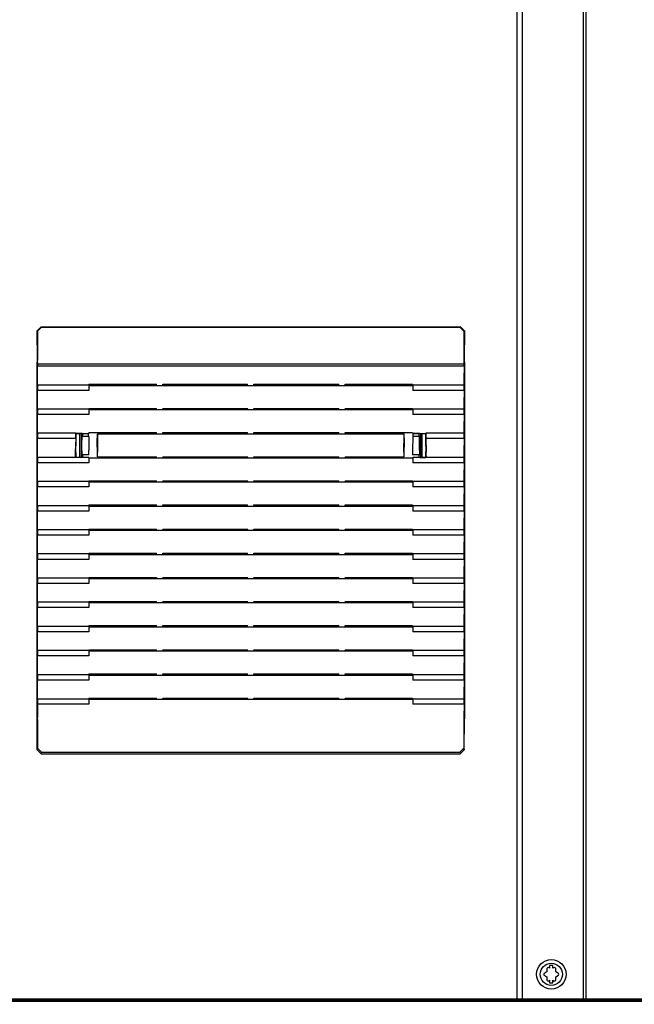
# Paper-space layout 'SUBMITTAL_E2H_2_1' of a CAD drawing. Header units: millimetres. Extents: x 0 to 841, y 0 to 594.
# Tile 21 of 67: x 131 to 160, y 322 to 368. Entities that reach past the tile are written whole.
import ezdxf

# ---------------------------------------------------------------- set-up
doc = ezdxf.new("R2010")
doc.units = ezdxf.units.MM
doc.header["$LTSCALE"] = 46.255
doc.layers.get('0').update_dxf_attribs({"linetype": 'CONTINUOUS'})
for name, color, linetype in [('CHAMFERS', 7, 'CONTINUOUS'), ('DRAFTS', 7, 'CONTINUOUS'), ('NOTES', 7, 'CONTINUOUS'), ('ROUNDS', 7, 'CONTINUOUS')]:
    doc.layers.add(name, color=color, linetype=linetype)
doc.styles.get("Standard").update_dxf_attribs({"font": 'txt', "width": 0.725})
doc.dimstyles.new('DIMSTYLE_1', dxfattribs={"dimtxt": 3.5, "dimasz": 4.8, "dimexe": 3.2, "dimexo": 1.6, "dimgap": 1.75, "dimtad": 0, "dimtih": 1, "dimtoh": 1, "dimdec": 1, "dimzin": 0, "dimdsep": 46, "dimtxsty": 'STANDARD', "dimblk": 'CLOSED', "dimblk1": 'CLOSED', "dimblk2": 'CLOSED', "dimcen": 0.09, "dimadec": 0, "dimazin": 0, "dimtp": 0.4, "dimtm": 0.4, "dimtfac": 1, "dimtdec": 1, "dimtofl": 0, "dimtmove": 0, "dimatfit": 3, "dimldrblk": 'CLOSED', "dimfxl": 1, "dimtolj": 1, "dimtzin": 0, "dimarcsym": 0})

# ---------------------------------------------------------------- blocks, each defined once
blk = doc.blocks.new('_CLOSED')
at = {"color": 0, "linetype": 'BYBLOCK'}
for p, q in [((0, 0), (-1, 0.1667)), ((-1, 0.1667), (-1, -0.1667)), ((-1, -0.1667), (0, 0)), ((-1, 0), (0, 0))]:
    blk.add_line(p, q, dxfattribs=at)
blk = doc.blocks.new('*D1')
at = {"color": 2, "linetype": 'CONTINUOUS'}
for p, q in [((105.496, 411.392), (98.49, 411.392)), ((101.69, 411.392), (101.69, 357.893)), ((160.93, 411.392), (105.496, 411.392)), ((101.69, 297.393), (101.69, 345.643)), ((105.496, 297.393), (98.49, 297.393)), ((112.374, 297.393), (105.496, 297.393))]:
    blk.add_line(p, q, dxfattribs=at)
at = {"color": 2, "linetype": 'CONTINUOUS', "xscale": 4.8, "yscale": 4.8, "zscale": 4.8}
for p, rotation in [((101.69, 411.392), 90), ((101.69, 297.393), 270)]:
    blk.add_blockref('_CLOSED', p, dxfattribs=dict(at, rotation=rotation))
at = {"color": 2, "linetype": 'CONTINUOUS', "insert": (101.69, 356.143), "char_height": 3.5, "width": 15.225, "attachment_point": 2, "line_spacing_factor": 0.9}
blk.add_mtext('912\\P[35.9]', dxfattribs=at)
blk = doc.blocks.new('*D7')
at = {"color": 2, "linetype": 'CONTINUOUS'}
for p, q in [((162.53, 409.792), (162.53, 289.706)), ((113.224, 296.543), (113.224, 289.706)), ((113.224, 291.456), (128.515, 291.456)), ((162.53, 291.456), (139.627, 291.456)), ((113.224, 289.706), (113.224, 288.256)), ((162.53, 289.706), (162.53, 288.256))]:
    blk.add_line(p, q, dxfattribs=at)
at = {"color": 2, "linetype": 'CONTINUOUS', "xscale": 4.8, "yscale": 4.8, "zscale": 4.8, "rotation": 180}
blk.add_blockref('_CLOSED', (113.224, 291.456), dxfattribs=at)
at = {"color": 2, "linetype": 'CONTINUOUS', "xscale": 4.8, "yscale": 4.8, "zscale": 4.8}
blk.add_blockref('_CLOSED', (162.53, 291.456), dxfattribs=at)
at = {"color": 2, "linetype": 'CONTINUOUS', "insert": (134.071, 293.206), "char_height": 3.5, "width": 15.225, "attachment_point": 2, "line_spacing_factor": 0.9}
blk.add_mtext('394\\P[15.5]', dxfattribs=at)

psp = doc.layouts.new('SUBMITTAL_E2H_2_1')

# ---------------------------------------------------------------- linework, layer by layer
at = {"color": 7, "linetype": 'CONTINUOUS'}
for p, q in [((157.649, 322.486), (157.649, 408.611)), ((132.071, 352.149), (132.063, 352.109)), ((132.063, 352.109), (132.063, 351.993)), ((132.063, 352.109), (151.958, 352.109)), ((132.072, 351.363), (132.063, 351.993)), ((151.958, 351.993), (132.063, 351.993)), ((151.958, 351.993), (151.948, 351.363)), ((151.95, 352.149), (151.958, 352.109)), ((151.958, 351.993), (151.958, 352.109)), ((132.063, 351.117), (132.071, 351.157)), ((132.063, 351.117), (132.063, 350.867)), ((132.072, 350.237), (132.063, 350.867)), ((137.623, 351.099), (137.613, 351.151)), ((137.623, 351.099), (146.397, 351.099)), ((137.897, 351.099), (137.907, 351.151)), ((137.907, 351.151), (141.863, 351.151)), ((141.873, 351.099), (141.863, 351.151)), ((142.147, 351.099), (142.157, 351.151)), ((142.157, 351.151), (146.113, 351.151)), ((146.123, 351.099), (146.113, 351.151)), ((146.397, 351.099), (146.407, 351.151)), ((151.958, 350.867), (151.948, 350.237)), ((151.95, 351.157), (151.958, 351.117)), ((151.958, 350.867), (151.958, 351.117)), ((132.063, 349.991), (132.071, 350.031)), ((132.063, 349.991), (132.063, 349.741)), ((137.623, 349.974), (137.613, 350.026)), ((137.623, 349.974), (146.397, 349.974)), ((137.897, 349.974), (137.907, 350.026)), ((137.907, 350.026), (141.863, 350.026)), ((141.873, 349.974), (141.863, 350.026)), ((142.147, 349.974), (142.157, 350.026)), ((142.157, 350.026), (146.113, 350.026)), ((146.123, 349.974), (146.113, 350.026)), ((146.397, 349.974), (146.407, 350.026)), ((151.95, 350.031), (151.958, 349.991)), ((151.958, 349.741), (151.958, 349.991)), ((132.072, 349.111), (132.063, 349.741)), ((151.958, 349.741), (151.948, 349.111)), ((132.063, 348.866), (132.071, 348.905)), ((132.063, 348.866), (132.063, 348.616)), ((132.072, 347.986), (132.063, 348.616)), ((134.166, 348.849), (134.166, 348.751)), ((137.623, 348.848), (137.613, 348.9)), ((137.623, 348.848), (146.397, 348.848)), ((137.897, 348.848), (137.907, 348.9)), ((137.907, 348.9), (141.863, 348.9)), ((141.873, 348.848), (141.863, 348.9)), ((142.147, 348.848), (142.157, 348.9)), ((142.157, 348.9), (146.113, 348.9)), ((146.123, 348.848), (146.113, 348.9)), ((146.397, 348.848), (146.407, 348.9)), ((149.854, 348.738), (149.854, 348.849)), ((151.958, 348.616), (151.948, 347.986)), ((151.95, 348.905), (151.958, 348.866)), ((151.958, 348.616), (151.958, 348.866)), ((132.063, 347.74), (132.071, 347.78)), ((132.063, 347.74), (132.063, 347.49)), ((134.166, 347.849), (134.166, 347.751)), ((137.623, 347.723), (137.613, 347.774)), ((137.623, 347.723), (146.397, 347.723)), ((137.897, 347.723), (137.907, 347.774)), ((137.907, 347.774), (141.863, 347.774)), ((141.873, 347.723), (141.863, 347.774)), ((142.147, 347.723), (142.157, 347.774)), ((142.157, 347.774), (146.113, 347.774)), ((146.123, 347.723), (146.113, 347.774)), ((146.397, 347.723), (146.407, 347.774)), ((149.854, 347.751), (149.854, 347.849)), ((151.95, 347.78), (151.958, 347.74)), ((151.958, 347.49), (151.958, 347.74)), ((132.072, 346.86), (132.063, 347.49)), ((151.958, 347.49), (151.948, 346.86)), ((132.063, 346.614), (132.071, 346.654)), ((132.063, 346.614), (132.063, 346.364)), ((132.072, 345.734), (132.063, 346.364)), ((137.623, 346.597), (137.613, 346.649)), ((137.623, 346.597), (146.397, 346.597)), ((137.897, 346.597), (137.907, 346.649)), ((137.907, 346.649), (141.863, 346.649)), ((141.873, 346.597), (141.863, 346.649)), ((142.147, 346.597), (142.157, 346.649)), ((142.157, 346.649), (146.113, 346.649)), ((146.123, 346.597), (146.113, 346.649)), ((146.397, 346.597), (146.407, 346.649)), ((151.958, 346.364), (151.948, 345.734)), ((151.95, 346.654), (151.958, 346.614)), ((151.958, 346.364), (151.958, 346.614)), ((132.063, 345.489), (132.071, 345.529)), ((132.063, 345.489), (132.063, 345.239)), ((137.623, 345.471), (137.613, 345.523)), ((137.623, 345.471), (146.397, 345.471)), ((137.897, 345.471), (137.907, 345.523)), ((137.907, 345.523), (141.863, 345.523)), ((141.873, 345.471), (141.863, 345.523)), ((142.147, 345.471), (142.157, 345.523)), ((142.157, 345.523), (146.113, 345.523)), ((146.123, 345.471), (146.113, 345.523)), ((146.397, 345.471), (146.407, 345.523)), ((151.95, 345.529), (151.958, 345.489)), ((151.958, 345.239), (151.958, 345.489)), ((132.072, 344.609), (132.063, 345.239)), ((151.958, 345.239), (151.948, 344.609)), ((132.063, 344.363), (132.071, 344.403)), ((137.623, 344.346), (137.613, 344.397)), ((137.897, 344.346), (137.907, 344.397)), ((137.907, 344.397), (141.863, 344.397)), ((141.873, 344.346), (141.863, 344.397)), ((142.147, 344.346), (142.157, 344.397)), ((142.157, 344.397), (146.113, 344.397)), ((146.123, 344.346), (146.113, 344.397)), ((146.397, 344.346), (146.407, 344.397)), ((151.95, 344.403), (151.958, 344.363)), ((132.063, 344.363), (132.063, 344.113)), ((132.072, 343.483), (132.063, 344.113)), ((137.623, 344.346), (146.397, 344.346)), ((151.958, 344.113), (151.948, 343.483)), ((151.958, 344.113), (151.958, 344.363)), ((132.063, 343.237), (132.071, 343.277)), ((132.063, 343.237), (132.063, 342.987)), ((137.623, 343.22), (137.613, 343.272)), ((137.623, 343.22), (146.397, 343.22)), ((137.897, 343.22), (137.907, 343.272)), ((137.907, 343.272), (141.863, 343.272)), ((141.873, 343.22), (141.863, 343.272)), ((142.147, 343.22), (142.157, 343.272)), ((142.157, 343.272), (146.113, 343.272)), ((146.123, 343.22), (146.113, 343.272)), ((146.397, 343.22), (146.407, 343.272)), ((151.95, 343.277), (151.958, 343.237)), ((151.958, 342.987), (151.958, 343.237)), ((132.072, 342.357), (132.063, 342.987)), ((151.958, 342.987), (151.948, 342.357)), ((132.063, 342.112), (132.071, 342.152)), ((132.063, 342.112), (132.063, 341.862)), ((137.613, 342.146), (137.623, 342.094)), ((137.623, 342.094), (146.397, 342.094)), ((137.897, 342.094), (137.907, 342.146)), ((137.907, 342.146), (141.863, 342.146)), ((141.873, 342.094), (141.863, 342.146)), ((142.147, 342.094), (142.157, 342.146)), ((142.157, 342.146), (146.113, 342.146)), ((146.123, 342.094), (146.113, 342.146)), ((146.397, 342.094), (146.407, 342.146)), ((151.95, 342.152), (151.958, 342.112)), ((151.958, 341.862), (151.958, 342.112)), ((132.072, 341.232), (132.063, 341.862)), ((151.958, 341.862), (151.948, 341.232)), ((132.063, 340.986), (132.071, 341.026)), ((132.063, 340.986), (132.063, 340.736)), ((132.072, 340.106), (132.063, 340.736)), ((137.623, 340.969), (137.613, 341.02)), ((137.623, 340.969), (146.397, 340.969)), ((137.897, 340.969), (137.907, 341.02)), ((137.907, 341.02), (141.863, 341.02)), ((141.873, 340.969), (141.863, 341.02)), ((142.147, 340.969), (142.157, 341.02)), ((142.157, 341.02), (146.113, 341.02)), ((146.123, 340.969), (146.113, 341.02)), ((146.397, 340.969), (146.407, 341.02)), ((151.958, 340.736), (151.948, 340.106)), ((151.95, 341.026), (151.958, 340.986)), ((151.958, 340.736), (151.958, 340.986)), ((132.063, 339.86), (132.071, 339.9)), ((132.063, 339.86), (132.063, 339.61)), ((137.623, 339.843), (137.613, 339.895)), ((137.623, 339.843), (146.397, 339.843)), ((137.897, 339.843), (137.907, 339.895)), ((137.907, 339.895), (141.863, 339.895)), ((141.873, 339.843), (141.863, 339.895)), ((142.147, 339.843), (142.157, 339.895)), ((142.157, 339.895), (146.113, 339.895)), ((146.123, 339.843), (146.113, 339.895)), ((146.397, 339.843), (146.407, 339.895)), ((151.95, 339.9), (151.958, 339.86)), ((151.958, 339.61), (151.958, 339.86)), ((132.072, 338.981), (132.063, 339.61)), ((151.958, 339.61), (151.948, 338.981)), ((132.063, 338.735), (132.071, 338.775)), ((132.063, 338.735), (132.063, 338.485)), ((132.072, 337.855), (132.063, 338.485)), ((137.623, 338.717), (137.613, 338.769)), ((137.623, 338.717), (146.397, 338.717)), ((137.897, 338.717), (137.907, 338.769)), ((137.907, 338.769), (141.863, 338.769)), ((141.873, 338.717), (141.863, 338.769)), ((142.147, 338.717), (142.157, 338.769)), ((142.157, 338.769), (146.113, 338.769)), ((146.123, 338.717), (146.113, 338.769)), ((146.397, 338.717), (146.407, 338.769)), ((151.958, 338.485), (151.948, 337.855)), ((151.95, 338.775), (151.958, 338.735)), ((151.958, 338.485), (151.958, 338.735)), ((132.063, 337.609), (132.071, 337.649)), ((132.063, 337.609), (132.063, 337.359)), ((137.623, 337.592), (137.613, 337.643)), ((137.623, 337.592), (146.397, 337.592)), ((137.897, 337.592), (137.907, 337.643)), ((137.907, 337.643), (141.863, 337.643)), ((141.873, 337.592), (141.863, 337.643)), ((142.147, 337.592), (142.157, 337.643)), ((142.157, 337.643), (146.113, 337.643)), ((146.123, 337.592), (146.113, 337.643)), ((146.397, 337.592), (146.407, 337.643)), ((151.95, 337.649), (151.958, 337.609)), ((151.958, 337.359), (151.958, 337.609)), ((132.072, 336.729), (132.063, 337.359)), ((151.958, 337.359), (151.948, 336.729)), ((132.063, 336.483), (132.071, 336.523)), ((132.063, 336.483), (132.063, 336.233)), ((132.063, 336.233), (132.072, 335.604)), ((137.623, 336.466), (137.613, 336.518)), ((137.623, 336.466), (146.397, 336.466)), ((137.897, 336.466), (137.907, 336.518)), ((137.907, 336.518), (141.863, 336.518)), ((141.873, 336.466), (141.863, 336.518)), ((142.147, 336.466), (142.157, 336.518)), ((142.157, 336.518), (146.113, 336.518)), ((146.123, 336.466), (146.113, 336.518)), ((146.397, 336.466), (146.407, 336.518)), ((151.958, 336.233), (151.948, 335.604)), ((151.95, 336.523), (151.958, 336.483)), ((151.958, 336.233), (151.958, 336.483)), ((155.819, 323.754), (155.68, 323.674)), ((155.819, 323.914), (155.819, 323.754)), ((155.944, 323.916), (155.883, 323.951)), ((155.944, 324.041), (155.944, 323.916)), ((156.1, 324.041), (155.944, 324.041)), ((156.1, 323.916), (156.1, 324.041)), ((156.161, 323.951), (156.1, 323.916)), ((156.225, 323.754), (156.225, 323.914)), ((156.364, 323.674), (156.225, 323.754)), ((155.68, 323.599), (155.819, 323.519)), ((155.819, 323.519), (155.819, 323.359)), ((155.883, 323.322), (155.944, 323.357)), ((155.944, 323.357), (155.944, 323.232)), ((156.1, 323.232), (156.1, 323.357)), ((156.1, 323.357), (156.161, 323.322)), ((156.225, 323.519), (156.364, 323.599)), ((156.225, 323.359), (156.225, 323.519)), ((155.944, 323.232), (156.1, 323.232)), ((197.218, 322.418), (116.468, 322.418)), ((157.525, 322.486), (200.059, 322.486))]:
    psp.add_line(p, q, dxfattribs=at)
for radius in [0.688, 0.519]:
    psp.add_circle((156.022, 323.636), radius, dxfattribs=at)
for start, end in [(113.7785, 126.2215), (53.7785, 66.2215), (173.7785, 186.2215), (233.7785, 246.2215), (293.7785, 306.2215), (353.7785, 6.2215)]:
    psp.add_arc((156.022, 323.636), 0.344, start, end, dxfattribs=at)
for centre, start_param, end_param in [((132.07, 352.274), -3.054326, -1.570796), ((151.95, 352.274), -4.712389, -3.228859), ((132.07, 351.281), -3.054326, -0.86217), ((151.95, 351.281), 0.86217, 3.054326), ((132.07, 350.156), -3.054326, -0.86217), ((151.95, 350.156), 0.86217, 3.054326), ((132.07, 349.03), -3.054326, -0.86217), ((151.95, 349.03), 0.86217, 3.054326), ((132.07, 347.904), -3.054326, -0.86217), ((151.95, 347.904), 0.86217, 3.054326), ((132.07, 346.779), -3.054326, -0.86217), ((151.95, 346.779), 0.86217, 3.054326), ((132.07, 345.653), -3.054326, -0.86217), ((151.95, 345.653), 0.86217, 3.054326), ((132.07, 344.527), -3.054326, -0.86217), ((151.95, 344.527), 0.86217, 3.054326), ((132.07, 343.402), -3.054326, -0.86217), ((151.95, 343.402), 0.86217, 3.054326), ((132.07, 342.276), -3.054326, -0.86217), ((151.95, 342.276), 0.86217, 3.054326), ((132.07, 341.15), -3.054326, -0.86217), ((151.95, 341.15), 0.86217, 3.054326), ((132.07, 340.025), -3.054326, -0.86217), ((151.95, 340.025), 0.86217, 3.054326), ((132.07, 338.899), -3.054326, -0.86217), ((151.95, 338.899), 0.86217, 3.054326), ((132.07, 337.774), -3.054326, -0.86217), ((151.95, 337.774), 0.86217, 3.054326), ((132.07, 336.648), -3.054326, -0.86217), ((151.95, 336.648), 0.86217, 3.054326), ((132.07, 335.522), -1.570796, -0.86217), ((151.95, 335.522), 0.86217, 1.570796)]:
    psp.add_ellipse(centre, major_axis=(0, 0.125), ratio=0.017455, start_param=start_param, end_param=end_param, dxfattribs=at)
at = {"layer": 'CHAMFERS', "color": 7, "linetype": 'CONTINUOUS'}
for p, q in [((132.051, 353.644), (132.239, 353.831)), ((132.051, 353.644), (132.073, 353.622)), ((132.26, 353.81), (132.073, 353.622)), ((132.073, 353.622), (132.073, 352.274)), ((132.239, 353.831), (132.26, 353.81)), ((132.239, 353.831), (151.781, 353.831)), ((132.26, 353.81), (151.76, 353.81)), ((151.781, 353.831), (151.76, 353.81)), ((151.948, 353.622), (151.76, 353.81)), ((151.781, 353.831), (151.969, 353.644)), ((151.969, 353.644), (151.948, 353.622)), ((151.948, 353.622), (151.948, 352.274)), ((132.053, 334.103), (132.051, 335.556)), ((132.073, 335.522), (132.073, 334.182)), ((151.948, 335.522), (151.948, 334.182)), ((151.967, 334.103), (151.969, 335.556)), ((132.053, 334.103), (132.073, 334.182)), ((132.241, 333.915), (132.053, 334.103)), ((132.073, 334.182), (132.26, 333.994)), ((132.241, 333.915), (132.26, 333.994)), ((132.241, 333.915), (151.78, 333.915)), ((132.26, 333.994), (151.76, 333.994)), ((151.76, 333.994), (151.948, 334.182)), ((151.76, 333.994), (151.78, 333.915)), ((151.967, 334.103), (151.78, 333.915)), ((151.948, 334.182), (151.967, 334.103))]:
    psp.add_line(p, q, dxfattribs=at)
at = {"layer": 'DRAFTS', "color": 7, "linetype": 'CONTINUOUS'}
for p, q in [((134.458, 351.117), (132.063, 351.117)), ((134.458, 350.867), (132.063, 350.867)), ((134.465, 351.151), (134.458, 351.117)), ((134.458, 351.117), (134.458, 350.867)), ((134.458, 351.099), (137.623, 351.099)), ((134.465, 351.151), (137.613, 351.151)), ((146.397, 351.099), (149.562, 351.099)), ((146.407, 351.151), (149.555, 351.151)), ((149.555, 351.151), (149.562, 351.117)), ((149.562, 351.117), (149.562, 350.867)), ((151.958, 351.117), (149.562, 351.117)), ((151.958, 350.867), (149.562, 350.867)), ((134.458, 349.991), (132.063, 349.991)), ((134.465, 350.026), (134.458, 349.991)), ((134.458, 349.991), (134.458, 349.741)), ((134.458, 349.974), (137.623, 349.974)), ((134.465, 350.026), (137.613, 350.026)), ((146.397, 349.974), (149.562, 349.974)), ((146.407, 350.026), (149.555, 350.026)), ((149.555, 350.026), (149.562, 349.991)), ((149.562, 349.991), (149.562, 349.741)), ((151.958, 349.991), (149.562, 349.991)), ((134.458, 349.741), (132.063, 349.741)), ((151.958, 349.741), (149.562, 349.741)), ((133.851, 348.866), (132.063, 348.866)), ((133.851, 348.616), (132.063, 348.616)), ((133.851, 348.616), (133.833, 347.986)), ((133.86, 348.523), (133.845, 348.008)), ((133.851, 348.616), (133.851, 348.866)), ((133.853, 348.862), (133.851, 348.866)), ((133.86, 348.86), (133.853, 348.862)), ((133.853, 348.862), (134.458, 348.862)), ((133.86, 348.86), (133.86, 348.523)), ((134.129, 348.86), (133.86, 348.86)), ((134.035, 348.86), (134.035, 347.74)), ((134.099, 348.86), (134.099, 347.74)), ((134.102, 348.577), (134.102, 348.01)), ((134.105, 348.577), (134.102, 348.577)), ((134.105, 348.577), (134.105, 348.55)), ((134.105, 348.55), (134.131, 348.55)), ((134.152, 348.849), (134.129, 348.86)), ((134.129, 348.55), (134.129, 348.05)), ((134.131, 348.743), (134.131, 348.55)), ((134.137, 348.738), (134.131, 348.743)), ((134.152, 348.751), (134.135, 348.743)), ((134.137, 348.738), (134.458, 348.738)), ((134.142, 348.074), (134.137, 348.694)), ((134.152, 348.849), (134.152, 348.751)), ((134.152, 348.849), (134.431, 348.849)), ((134.152, 348.751), (134.166, 348.751)), ((134.431, 348.849), (134.458, 348.862)), ((134.431, 348.849), (134.431, 348.751)), ((134.431, 348.751), (134.458, 348.738)), ((134.465, 348.9), (134.458, 348.862)), ((134.46, 348.694), (134.469, 348.074)), ((134.465, 348.9), (137.613, 348.9)), ((134.861, 348.848), (134.874, 347.986)), ((134.861, 348.848), (137.623, 348.848)), ((146.397, 348.848), (149.159, 348.848)), ((146.407, 348.9), (149.555, 348.9)), ((149.146, 347.986), (149.159, 348.848)), ((149.56, 348.694), (149.551, 348.074)), ((149.555, 348.9), (149.563, 348.862)), ((149.589, 348.751), (149.562, 348.738)), ((149.562, 348.738), (149.884, 348.738)), ((149.563, 348.862), (149.589, 348.849)), ((149.563, 348.862), (150.168, 348.862)), ((149.589, 348.751), (149.589, 348.849)), ((149.868, 348.849), (149.589, 348.849)), ((149.868, 348.751), (149.854, 348.751)), ((149.891, 348.86), (149.868, 348.849)), ((149.868, 348.751), (149.868, 348.849)), ((149.868, 348.751), (149.885, 348.743)), ((149.878, 348.074), (149.883, 348.694)), ((149.884, 348.738), (149.889, 348.743)), ((149.889, 348.743), (149.889, 348.55)), ((149.889, 348.55), (149.918, 348.55)), ((149.891, 348.86), (150.16, 348.86)), ((149.891, 348.55), (149.891, 348.05)), ((149.915, 348.55), (149.915, 348.577)), ((149.915, 348.577), (149.918, 348.577)), ((149.918, 348.577), (149.918, 348.022)), ((149.921, 348.86), (149.921, 347.74)), ((149.985, 348.86), (149.985, 347.74)), ((150.16, 348.86), (150.168, 348.862)), ((150.16, 348.86), (150.16, 348.523)), ((150.16, 348.523), (150.176, 348.008)), ((150.169, 348.866), (150.168, 348.862)), ((150.169, 348.866), (150.169, 348.616)), ((151.958, 348.866), (150.169, 348.866)), ((150.169, 348.616), (150.188, 347.986)), ((151.958, 348.616), (150.169, 348.616)), ((133.851, 347.74), (132.063, 347.74)), ((133.835, 347.78), (133.851, 347.74)), ((133.86, 347.969), (133.845, 348.008)), ((133.86, 347.74), (133.851, 347.739)), ((134.458, 347.738), (133.851, 347.739)), ((133.86, 347.969), (133.86, 347.74)), ((134.129, 347.74), (133.86, 347.74)), ((134.102, 348.05), (134.129, 348.05)), ((134.102, 348.01), (134.105, 348.01)), ((134.105, 348.045), (134.105, 348.01)), ((134.129, 348.05), (134.131, 348.045)), ((134.129, 347.74), (134.152, 347.751)), ((134.131, 348.045), (134.131, 347.857)), ((134.131, 347.857), (134.141, 347.867)), ((134.135, 347.857), (134.152, 347.849)), ((134.468, 347.867), (134.141, 347.867)), ((134.152, 347.849), (134.152, 347.751)), ((134.152, 347.849), (134.166, 347.849)), ((134.152, 347.751), (134.166, 347.751)), ((134.458, 347.738), (134.458, 347.49)), ((134.458, 347.723), (137.623, 347.723)), ((134.872, 347.78), (134.871, 347.774)), ((134.871, 347.774), (137.613, 347.774)), ((146.397, 347.723), (149.562, 347.723)), ((146.407, 347.774), (149.149, 347.774)), ((149.148, 347.78), (149.149, 347.774)), ((149.879, 347.867), (149.553, 347.867)), ((149.589, 347.751), (149.562, 347.738)), ((150.169, 347.739), (149.562, 347.738)), ((149.562, 347.738), (149.562, 347.49)), ((149.868, 347.849), (149.854, 347.849)), ((149.868, 347.751), (149.854, 347.751)), ((149.885, 347.857), (149.868, 347.849)), ((149.868, 347.751), (149.868, 347.849)), ((149.868, 347.751), (149.891, 347.74)), ((149.889, 347.857), (149.879, 347.867)), ((149.891, 348.05), (149.889, 348.045)), ((149.889, 348.045), (149.889, 347.857)), ((149.918, 348.05), (149.891, 348.05)), ((149.891, 347.74), (150.16, 347.74)), ((149.915, 348.022), (149.915, 348.045)), ((149.918, 348.022), (149.915, 348.022)), ((150.16, 347.969), (150.176, 348.008)), ((150.16, 347.969), (150.16, 347.74)), ((150.16, 347.74), (150.169, 347.738)), ((150.185, 347.78), (150.169, 347.74)), ((151.958, 347.74), (150.169, 347.74)), ((134.458, 347.49), (132.063, 347.49)), ((151.958, 347.49), (149.562, 347.49)), ((134.458, 346.614), (132.063, 346.614)), ((134.458, 346.364), (132.063, 346.364)), ((134.465, 346.649), (134.458, 346.614)), ((134.458, 346.614), (134.458, 346.364)), ((134.458, 346.597), (137.623, 346.597)), ((134.465, 346.649), (137.613, 346.649)), ((146.397, 346.597), (149.562, 346.597)), ((146.407, 346.649), (149.555, 346.649)), ((149.555, 346.649), (149.562, 346.614)), ((149.562, 346.614), (149.562, 346.364)), ((151.958, 346.614), (149.562, 346.614)), ((151.958, 346.364), (149.562, 346.364)), ((134.458, 345.489), (132.063, 345.489)), ((134.465, 345.523), (134.458, 345.489)), ((134.458, 345.489), (134.458, 345.239)), ((134.458, 345.471), (137.623, 345.471)), ((134.465, 345.523), (137.613, 345.523)), ((146.397, 345.471), (149.562, 345.471)), ((146.407, 345.523), (149.555, 345.523)), ((149.555, 345.523), (149.562, 345.489)), ((149.562, 345.489), (149.562, 345.239)), ((151.958, 345.489), (149.562, 345.489)), ((134.458, 345.239), (132.063, 345.239)), ((151.958, 345.239), (149.562, 345.239)), ((134.465, 344.397), (134.458, 344.363)), ((134.465, 344.397), (137.613, 344.397)), ((146.407, 344.397), (149.555, 344.397)), ((149.555, 344.397), (149.562, 344.363)), ((134.458, 344.363), (132.063, 344.363)), ((134.458, 344.113), (132.063, 344.113)), ((134.458, 344.363), (134.458, 344.113)), ((134.458, 344.346), (137.623, 344.346)), ((146.397, 344.346), (149.562, 344.346)), ((149.562, 344.363), (149.562, 344.113)), ((151.958, 344.363), (149.562, 344.363)), ((151.958, 344.113), (149.562, 344.113)), ((134.458, 343.237), (132.063, 343.237)), ((134.465, 343.272), (134.458, 343.237)), ((134.458, 343.237), (134.458, 342.987)), ((134.458, 343.22), (137.623, 343.22)), ((134.465, 343.272), (137.613, 343.272)), ((146.397, 343.22), (149.562, 343.22)), ((146.407, 343.272), (149.555, 343.272)), ((149.555, 343.272), (149.562, 343.237)), ((149.562, 343.237), (149.562, 342.987)), ((151.958, 343.237), (149.562, 343.237)), ((134.458, 342.987), (132.063, 342.987)), ((151.958, 342.987), (149.562, 342.987)), ((134.458, 342.112), (132.063, 342.112)), ((134.465, 342.146), (134.458, 342.112)), ((134.458, 342.112), (134.458, 341.862)), ((134.458, 342.094), (137.623, 342.094)), ((134.465, 342.146), (137.613, 342.146)), ((146.397, 342.094), (149.562, 342.094)), ((146.407, 342.146), (149.555, 342.146)), ((149.555, 342.146), (149.562, 342.112)), ((149.562, 342.112), (149.562, 341.862)), ((151.958, 342.112), (149.562, 342.112)), ((134.458, 341.862), (132.063, 341.862)), ((151.958, 341.862), (149.562, 341.862)), ((134.458, 340.986), (132.063, 340.986)), ((134.458, 340.736), (132.063, 340.736)), ((134.465, 341.02), (134.458, 340.986)), ((134.458, 340.986), (134.458, 340.736)), ((134.458, 340.969), (137.623, 340.969)), ((134.465, 341.02), (137.613, 341.02)), ((146.397, 340.969), (149.562, 340.969)), ((146.407, 341.02), (149.555, 341.02)), ((149.555, 341.02), (149.562, 340.986)), ((149.562, 340.986), (149.562, 340.736)), ((151.958, 340.986), (149.562, 340.986)), ((151.958, 340.736), (149.562, 340.736)), ((134.458, 339.86), (132.063, 339.86)), ((134.465, 339.895), (134.458, 339.86)), ((134.458, 339.86), (134.458, 339.61)), ((134.458, 339.843), (137.623, 339.843)), ((134.465, 339.895), (137.613, 339.895)), ((146.397, 339.843), (149.562, 339.843)), ((146.407, 339.895), (149.555, 339.895)), ((149.555, 339.895), (149.562, 339.86)), ((149.562, 339.86), (149.562, 339.61)), ((151.958, 339.86), (149.562, 339.86)), ((134.458, 339.61), (132.063, 339.61)), ((151.958, 339.61), (149.562, 339.61)), ((134.458, 338.735), (132.063, 338.735)), ((134.458, 338.485), (132.063, 338.485)), ((134.465, 338.769), (134.458, 338.735)), ((134.458, 338.735), (134.458, 338.485)), ((134.458, 338.717), (137.623, 338.717)), ((134.465, 338.769), (137.613, 338.769)), ((146.397, 338.717), (149.562, 338.717)), ((146.407, 338.769), (149.555, 338.769)), ((149.555, 338.769), (149.562, 338.735)), ((149.562, 338.735), (149.562, 338.485)), ((151.958, 338.735), (149.562, 338.735)), ((151.958, 338.485), (149.562, 338.485)), ((134.458, 337.609), (132.063, 337.609)), ((134.465, 337.643), (134.458, 337.609)), ((134.458, 337.609), (134.458, 337.359)), ((134.458, 337.592), (137.623, 337.592)), ((134.465, 337.643), (137.613, 337.643)), ((146.397, 337.592), (149.562, 337.592)), ((146.407, 337.643), (149.555, 337.643)), ((149.555, 337.643), (149.562, 337.609)), ((149.562, 337.609), (149.562, 337.359)), ((151.958, 337.609), (149.562, 337.609)), ((134.458, 337.359), (132.063, 337.359)), ((151.958, 337.359), (149.562, 337.359)), ((132.063, 336.483), (134.458, 336.483)), ((134.458, 336.233), (132.063, 336.233)), ((134.465, 336.518), (134.458, 336.483)), ((134.458, 336.483), (134.458, 336.233)), ((134.458, 336.466), (137.623, 336.466)), ((134.465, 336.518), (137.613, 336.518)), ((146.397, 336.466), (149.562, 336.466)), ((146.407, 336.518), (149.555, 336.518)), ((149.555, 336.518), (149.562, 336.483)), ((149.562, 336.483), (149.562, 336.233)), ((149.562, 336.483), (151.958, 336.483)), ((151.958, 336.233), (149.562, 336.233))]:
    psp.add_line(p, q, dxfattribs=at)
for centre, ratio, start_param, end_param in [((134.137, 348.613), 0.008727, -0.86217, -0.008727), ((134.458, 348.613), 0.017455, -0.86217, -0.008727), ((149.562, 348.613), 0.017455, 0.008727, 0.86217), ((149.884, 348.613), 0.008727, 0.008727, 0.86217), ((134.141, 347.992), 0.008727, -3.132866, -0.86217), ((134.468, 347.992), 0.017455, -3.132866, -0.86217), ((149.553, 347.992), 0.017455, 0.86217, 3.132866), ((149.879, 347.992), 0.008727, 0.86217, 3.132866), ((133.836, 347.904), 0.034921, 0.86217, 3.054326), ((134.872, 347.904), 0.017455, -3.054326, -0.86217), ((149.148, 347.904), 0.017455, 0.86217, 3.054326), ((150.184, 347.904), 0.034921, -3.054326, -0.86217)]:
    psp.add_ellipse(centre, major_axis=(0, 0.125), ratio=ratio, start_param=start_param, end_param=end_param, dxfattribs=at)
at = {"layer": 'NOTES', "color": 7, "linetype": 'CONTINUOUS'}
for p, q in [((154.418, 408.751), (154.418, 322.486)), ((154.667, 408.751), (154.667, 322.486)), ((157.524, 322.486), (157.524, 408.612)), ((157.525, 322.486), (157.525, 408.612)), ((113.421, 322.486), (157.525, 322.486))]:
    psp.add_line(p, q, dxfattribs=at)
at = {"layer": 'ROUNDS', "color": 7, "linetype": 'CONTINUOUS'}
for p, q in [((132.051, 353.081), (132.051, 353.644)), ((151.969, 353.644), (151.969, 353.081)), ((132.053, 352.988), (132.053, 352.175)), ((151.967, 352.988), (151.967, 352.175)), ((132.051, 335.556), (132.051, 352.081)), ((151.969, 352.081), (151.969, 335.556)), ((134.871, 347.774), (134.858, 348.637)), ((134.861, 348.848), (134.86, 348.843)), ((149.162, 348.637), (149.149, 347.774)), ((149.159, 348.848), (149.16, 348.843)), ((115.317, 322.393), (198.362, 322.393))]:
    psp.add_line(p, q, dxfattribs=at)
at = {"layer": 'ROUNDS', "color": 3, "linetype": 'CONTINUOUS'}
psp.add_line((113.218, 322.38), (200.468, 322.38), dxfattribs=at)
at = {"layer": 'ROUNDS', "color": 7, "linetype": 'CONTINUOUS'}
for centre, major_axis, start_param, end_param in [((132.051, 352.988), (0, 0.0938), -1.570796, 0), ((151.969, 352.988), (0, 0.0938), 0, 1.570796), ((132.051, 352.175), (0, 0.0938), -3.141593, -1.570796), ((151.969, 352.175), (0, 0.0938), -4.712389, -3.141593), ((134.86, 348.718), (0, 0.125), 0.452661, 2.279423), ((149.16, 348.718), (0, 0.125), -2.279423, -0.087266)]:
    psp.add_ellipse(centre, major_axis=major_axis, ratio=0.017455, start_param=start_param, end_param=end_param, dxfattribs=at)

# ---------------------------------------------------------------- dimensions: what is measured, and where the dimension line sits
at = {"color": 2, "linetype": 'CONTINUOUS'}
dim = psp.add_linear_dim(base=(101.69, 411.392), p1=(113.974, 297.393), p2=(162.53, 411.392), angle=90, text='912\\P[35.9]', dimstyle='DIMSTYLE_1', dxfattribs=at)
dim.commit()
dim.dimension.update_dxf_attribs({"geometry": '*D1', "text_midpoint": (101.69, 351.768), "dimtype": 160})
dim = psp.add_linear_dim(base=(162.53, 291.456), p1=(113.224, 298.143), p2=(162.53, 411.392), text='394\\P[15.5]', dimstyle='DIMSTYLE_1', dxfattribs=at)
dim.commit()
dim.dimension.update_dxf_attribs({"geometry": '*D7', "text_midpoint": (134.071, 288.831), "dimtype": 160})

doc.saveas('drawing.dxf')
